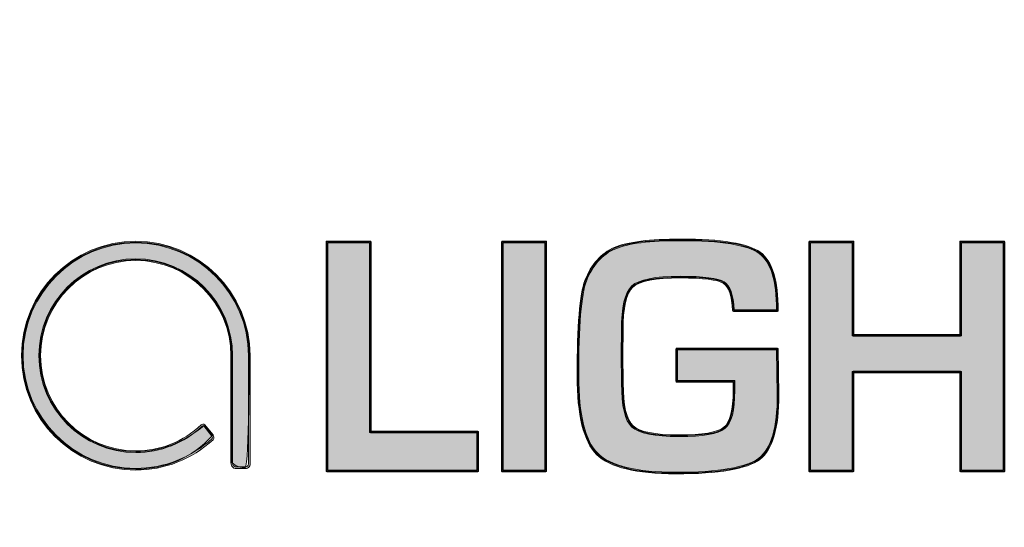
# Model space of a CAD drawing. Header units: inches. Extents: x 0.54 to 10.46, y 0.74 to 7.76.
# Tile 34 of 78: x 9.19 to 10.02, y 1.17 to 1.59. Entities that reach past the tile are written whole.
import ezdxf

# ---------------------------------------------------------------- set-up
doc = ezdxf.new("R2010")
doc.units = ezdxf.units.IN
doc.header["$MEASUREMENT"] = 0
doc.layers.add('BG', color=7, linetype='Continuous')

# ---------------------------------------------------------------- blocks, each defined once
blk = doc.blocks.new('block 3')
at = {"layer": 'BG', "true_color": 0xffffff}
h = blk.add_hatch(color=7, dxfattribs=at)
h.dxf.hatch_style = 2
edge = h.paths.add_edge_path()
edge.add_spline(control_points=[(10.29599, 0.90612), (10.29599, 0.90612), (0.87112, 0.90612), (0.87112, 0.90612), (0.87016, 0.90612), (0.86938, 0.90689), (0.86938, 0.90785), (0.86938, 0.90785), (0.86938, 7.59215), (0.86938, 7.59215), (0.86938, 7.59311), (0.87016, 7.59389), (0.87112, 7.59389), (0.87112, 7.59389), (10.29599, 7.59389), (10.29599, 7.59389), (10.29696, 7.59389), (10.29773, 7.59311), (10.29773, 7.59215), (10.29773, 7.59215), (10.29773, 0.90785), (10.29773, 0.90785), (10.29773, 0.90689), (10.29696, 0.90612), (10.29599, 0.90612)], knot_values=[0, 0, 0, 0, 1, 1, 1, 2, 2, 2, 3, 3, 3, 4, 4, 4, 5, 5, 5, 6, 6, 6, 7, 7, 7, 8, 8, 8, 8], degree=3, periodic=1)
h.paths.add_polyline_path([(0.87286, 0.90959), (10.29426, 0.90959), (10.29426, 7.59042), (0.87286, 7.59042)])
at = {"layer": 'BG', "lineweight": 0}
blk.add_open_spline([(10.29599, 0.90612), (10.29599, 0.90612), (0.87112, 0.90612), (0.87112, 0.90612), (0.87016, 0.90612), (0.86938, 0.90689), (0.86938, 0.90785), (0.86938, 0.90785), (0.86938, 7.59215), (0.86938, 7.59215), (0.86938, 7.59311), (0.87016, 7.59389), (0.87112, 7.59389), (0.87112, 7.59389), (10.29599, 7.59389), (10.29599, 7.59389), (10.29696, 7.59389), (10.29773, 7.59311), (10.29773, 7.59215), (10.29773, 7.59215), (10.29773, 0.90785), (10.29773, 0.90785), (10.29773, 0.90689), (10.29696, 0.90612), (10.29599, 0.90612)], degree=3, knots=[0, 0, 0, 0, 1, 1, 1, 2, 2, 2, 3, 3, 3, 4, 4, 4, 5, 5, 5, 6, 6, 6, 7, 7, 7, 8, 8, 8, 8], dxfattribs=at)
blk = doc.blocks.new('block 2')
at = {"layer": 'BG'}
blk.add_blockref('block 3', (0, 0), dxfattribs=at)
blk = doc.blocks.new('block 69')
at = {"layer": 'BG', "true_color": 0xffffff}
h = blk.add_hatch(color=7, dxfattribs=at)
h.dxf.hatch_style = 2
edge = h.paths.add_edge_path()
edge.add_spline(control_points=[(10.46309, 0.739), (10.46309, 0.739), (0.53691, 0.739), (0.53691, 0.739), (0.53595, 0.739), (0.53517, 0.73978), (0.53517, 0.74074), (0.53517, 0.74074), (0.53517, 7.75926), (0.53517, 7.75926), (0.53517, 7.76022), (0.53595, 7.761), (0.53691, 7.761), (0.53691, 7.761), (10.46309, 7.761), (10.46309, 7.761), (10.46406, 7.761), (10.46483, 7.76022), (10.46483, 7.75926), (10.46483, 7.75926), (10.46483, 0.74074), (10.46483, 0.74074), (10.46483, 0.73978), (10.46406, 0.739), (10.46309, 0.739)], knot_values=[0, 0, 0, 0, 1, 1, 1, 2, 2, 2, 3, 3, 3, 4, 4, 4, 5, 5, 5, 6, 6, 6, 7, 7, 7, 8, 8, 8, 8], degree=3, periodic=1)
h.paths.add_polyline_path([(0.53864, 0.74248), (10.46136, 0.74248), (10.46136, 7.75752), (0.53864, 7.75752)])
at = {"layer": 'BG', "lineweight": 0}
blk.add_open_spline([(10.46309, 0.739), (10.46309, 0.739), (0.53691, 0.739), (0.53691, 0.739), (0.53595, 0.739), (0.53517, 0.73978), (0.53517, 0.74074), (0.53517, 0.74074), (0.53517, 7.75926), (0.53517, 7.75926), (0.53517, 7.76022), (0.53595, 7.761), (0.53691, 7.761), (0.53691, 7.761), (10.46309, 7.761), (10.46309, 7.761), (10.46406, 7.761), (10.46483, 7.76022), (10.46483, 7.75926), (10.46483, 7.75926), (10.46483, 0.74074), (10.46483, 0.74074), (10.46483, 0.73978), (10.46406, 0.739), (10.46309, 0.739)], degree=3, knots=[0, 0, 0, 0, 1, 1, 1, 2, 2, 2, 3, 3, 3, 4, 4, 4, 5, 5, 5, 6, 6, 6, 7, 7, 7, 8, 8, 8, 8], dxfattribs=at)
blk = doc.blocks.new('block 68')
at = {"layer": 'BG'}
blk.add_blockref('block 69', (0, 0), dxfattribs=at)
blk = doc.blocks.new('block 86')
at = {"layer": 'BG', "true_color": 0xffffff}
h = blk.add_hatch(color=7, dxfattribs=at)
h.dxf.hatch_style = 2
edge = h.paths.add_edge_path()
edge.add_spline(control_points=[(9.28954, 1.2147), (9.23644, 1.2147), (9.19324, 1.2579), (9.19324, 1.311), (9.19324, 1.3641), (9.23644, 1.4073), (9.28954, 1.4073), (9.34264, 1.4073), (9.38584, 1.3641), (9.38584, 1.311), (9.38584, 1.311), (9.38584, 1.22003), (9.38584, 1.22003), (9.38584, 1.21863), (9.38543, 1.21756), (9.38462, 1.21684), (9.38338, 1.21576), (9.38177, 1.21595), (9.38171, 1.21595), (9.38171, 1.21595), (9.37432, 1.21595), (9.37432, 1.21595), (9.37435, 1.21592), (9.37252, 1.21581), (9.37116, 1.21709), (9.37021, 1.21795), (9.36974, 1.21926), (9.36974, 1.22092), (9.36974, 1.22092), (9.36974, 1.311), (9.36974, 1.311), (9.36974, 1.35523), (9.33375, 1.39121), (9.28954, 1.39121), (9.24532, 1.39121), (9.20934, 1.35523), (9.20934, 1.311), (9.20934, 1.26678), (9.24532, 1.2308), (9.28954, 1.2308), (9.31009, 1.2308), (9.32964, 1.2386), (9.3446, 1.25274), (9.34532, 1.25329), (9.34682, 1.25391), (9.34782, 1.25265), (9.34782, 1.25265), (9.35463, 1.2442), (9.35463, 1.2442), (9.35463, 1.24418), (9.35464, 1.24418), (9.35465, 1.24417), (9.35529, 1.24326), (9.35604, 1.2414), (9.35475, 1.24021), (9.33691, 1.22376), (9.31375, 1.2147), (9.28954, 1.2147)], knot_values=[0, 0, 0, 0, 1, 1, 1, 2, 2, 2, 3, 3, 3, 4, 4, 4, 5, 5, 5, 6, 6, 6, 7, 7, 7, 8, 8, 8, 9, 9, 9, 10, 10, 10, 11, 11, 11, 12, 12, 12, 13, 13, 13, 14, 14, 14, 15, 15, 15, 16, 16, 16, 17, 17, 17, 18, 18, 18, 19, 19, 19, 19], degree=3, periodic=1)
edge = h.paths.add_edge_path()
edge.add_spline(control_points=[(9.28954, 1.40591), (9.2372, 1.40591), (9.19462, 1.36334), (9.19462, 1.311), (9.19462, 1.25866), (9.2372, 1.21608), (9.28954, 1.21608), (9.31341, 1.21608), (9.33622, 1.22502), (9.3538, 1.24124), (9.35448, 1.24187), (9.35362, 1.24321), (9.35353, 1.24334), (9.35353, 1.24334), (9.34673, 1.25178), (9.34673, 1.25178), (9.34633, 1.25227), (9.3455, 1.25169), (9.3455, 1.25169), (9.33034, 1.23734), (9.31044, 1.22941), (9.28954, 1.22941), (9.24455, 1.22941), (9.20795, 1.26601), (9.20795, 1.311), (9.20795, 1.35599), (9.24455, 1.3926), (9.28954, 1.3926), (9.33453, 1.3926), (9.37112, 1.35599), (9.37112, 1.311), (9.37112, 1.311), (9.37112, 1.22092), (9.37112, 1.22092), (9.37112, 1.21966), (9.37145, 1.21871), (9.3721, 1.2181), (9.37295, 1.21729), (9.37415, 1.21734), (9.37428, 1.21733), (9.37428, 1.21733), (9.3818, 1.21733), (9.3818, 1.21733), (9.3819, 1.21732), (9.38298, 1.21721), (9.38371, 1.21789), (9.3842, 1.21833), (9.38445, 1.21905), (9.38445, 1.22003), (9.38445, 1.22003), (9.38445, 1.311), (9.38445, 1.311), (9.38445, 1.36334), (9.34188, 1.40591), (9.28954, 1.40591)], knot_values=[0, 0, 0, 0, 1, 1, 1, 2, 2, 2, 3, 3, 3, 4, 4, 4, 5, 5, 5, 6, 6, 6, 7, 7, 7, 8, 8, 8, 9, 9, 9, 10, 10, 10, 11, 11, 11, 12, 12, 12, 13, 13, 13, 14, 14, 14, 15, 15, 15, 16, 16, 16, 17, 17, 17, 18, 18, 18, 18], degree=3, periodic=1)
at = {"layer": 'BG', "lineweight": 0}
for points, knots in [([(9.28954, 1.2147), (9.23644, 1.2147), (9.19324, 1.2579), (9.19324, 1.311), (9.19324, 1.3641), (9.23644, 1.4073), (9.28954, 1.4073), (9.34264, 1.4073), (9.38584, 1.3641), (9.38584, 1.311), (9.38584, 1.311), (9.38584, 1.22003), (9.38584, 1.22003), (9.38584, 1.21863), (9.38543, 1.21756), (9.38462, 1.21684), (9.38338, 1.21576), (9.38177, 1.21595), (9.38171, 1.21595), (9.38171, 1.21595), (9.37432, 1.21595), (9.37432, 1.21595), (9.37435, 1.21592), (9.37252, 1.21581), (9.37116, 1.21709), (9.37021, 1.21795), (9.36974, 1.21926), (9.36974, 1.22092), (9.36974, 1.22092), (9.36974, 1.311), (9.36974, 1.311), (9.36974, 1.35523), (9.33375, 1.39121), (9.28954, 1.39121), (9.24532, 1.39121), (9.20934, 1.35523), (9.20934, 1.311), (9.20934, 1.26678), (9.24532, 1.2308), (9.28954, 1.2308), (9.31009, 1.2308), (9.32964, 1.2386), (9.3446, 1.25274), (9.34532, 1.25329), (9.34682, 1.25391), (9.34782, 1.25265), (9.34782, 1.25265), (9.35463, 1.2442), (9.35463, 1.2442), (9.35463, 1.24418), (9.35464, 1.24418), (9.35465, 1.24417), (9.35529, 1.24326), (9.35604, 1.2414), (9.35475, 1.24021), (9.33691, 1.22376), (9.31375, 1.2147), (9.28954, 1.2147)], [0, 0, 0, 0, 1, 1, 1, 2, 2, 2, 3, 3, 3, 4, 4, 4, 5, 5, 5, 6, 6, 6, 7, 7, 7, 8, 8, 8, 9, 9, 9, 10, 10, 10, 11, 11, 11, 12, 12, 12, 13, 13, 13, 14, 14, 14, 15, 15, 15, 16, 16, 16, 17, 17, 17, 18, 18, 18, 19, 19, 19, 19]), ([(9.28954, 1.40591), (9.2372, 1.40591), (9.19462, 1.36334), (9.19462, 1.311), (9.19462, 1.25866), (9.2372, 1.21608), (9.28954, 1.21608), (9.31341, 1.21608), (9.33622, 1.22502), (9.3538, 1.24124), (9.35448, 1.24187), (9.35362, 1.24321), (9.35353, 1.24334), (9.35353, 1.24334), (9.34673, 1.25178), (9.34673, 1.25178), (9.34633, 1.25227), (9.3455, 1.25169), (9.3455, 1.25169), (9.33034, 1.23734), (9.31044, 1.22941), (9.28954, 1.22941), (9.24455, 1.22941), (9.20795, 1.26601), (9.20795, 1.311), (9.20795, 1.35599), (9.24455, 1.3926), (9.28954, 1.3926), (9.33453, 1.3926), (9.37112, 1.35599), (9.37112, 1.311), (9.37112, 1.311), (9.37112, 1.22092), (9.37112, 1.22092), (9.37112, 1.21966), (9.37145, 1.21871), (9.3721, 1.2181), (9.37295, 1.21729), (9.37415, 1.21734), (9.37428, 1.21733), (9.37428, 1.21733), (9.3818, 1.21733), (9.3818, 1.21733), (9.3819, 1.21732), (9.38298, 1.21721), (9.38371, 1.21789), (9.3842, 1.21833), (9.38445, 1.21905), (9.38445, 1.22003), (9.38445, 1.22003), (9.38445, 1.311), (9.38445, 1.311), (9.38445, 1.36334), (9.34188, 1.40591), (9.28954, 1.40591)], [0, 0, 0, 0, 1, 1, 1, 2, 2, 2, 3, 3, 3, 4, 4, 4, 5, 5, 5, 6, 6, 6, 7, 7, 7, 8, 8, 8, 9, 9, 9, 10, 10, 10, 11, 11, 11, 12, 12, 12, 13, 13, 13, 14, 14, 14, 15, 15, 15, 16, 16, 16, 17, 17, 17, 18, 18, 18, 18])]:
    blk.add_open_spline(points, degree=3, knots=knots, dxfattribs=at)
blk = doc.blocks.new('block 85')
at = {"layer": 'BG'}
blk.add_blockref('block 86', (0, 0), dxfattribs=at)
blk = doc.blocks.new('block 88')
at = {"layer": 'BG', "true_color": 0xffffff}
h = blk.add_hatch(color=7, dxfattribs=at)
h.dxf.hatch_style = 2
edge = h.paths.add_edge_path()
edge.add_spline(control_points=[(9.35408, 1.24377), (9.35408, 1.24377), (9.34728, 1.25222), (9.34728, 1.25222), (9.33057, 1.23852), (9.31103, 1.23011), (9.28954, 1.23011), (9.24493, 1.23011), (9.20864, 1.26639), (9.20864, 1.311), (9.20864, 1.35561), (9.24493, 1.3919), (9.28954, 1.3919), (9.33414, 1.3919), (9.37043, 1.35561), (9.37043, 1.311), (9.37043, 1.311), (9.37043, 1.26015), (9.37043, 1.26015), (9.37043, 1.26015), (9.37043, 1.22093), (9.37043, 1.22093), (9.37432, 1.21663), (9.38179, 1.21663), (9.38179, 1.21663), (9.38514, 1.22003), (9.38514, 1.311), (9.38514, 1.311), (9.38514, 1.36372), (9.34225, 1.4066), (9.28954, 1.4066), (9.23682, 1.4066), (9.19393, 1.36372), (9.19393, 1.311), (9.19393, 1.25829), (9.23682, 1.21539), (9.28954, 1.21539), (9.31448, 1.21539), (9.33723, 1.22501), (9.35408, 1.24377)], knot_values=[0, 0, 0, 0, 1, 1, 1, 2, 2, 2, 3, 3, 3, 4, 4, 4, 5, 5, 5, 6, 6, 6, 7, 7, 7, 8, 8, 8, 9, 9, 9, 10, 10, 10, 11, 11, 11, 12, 12, 12, 13, 13, 13, 13], degree=3, periodic=1)
at = {"layer": 'BG', "lineweight": 0}
blk.add_open_spline([(9.35408, 1.24377), (9.35408, 1.24377), (9.34728, 1.25222), (9.34728, 1.25222), (9.33057, 1.23852), (9.31103, 1.23011), (9.28954, 1.23011), (9.24493, 1.23011), (9.20864, 1.26639), (9.20864, 1.311), (9.20864, 1.35561), (9.24493, 1.3919), (9.28954, 1.3919), (9.33414, 1.3919), (9.37043, 1.35561), (9.37043, 1.311), (9.37043, 1.311), (9.37043, 1.26015), (9.37043, 1.26015), (9.37043, 1.26015), (9.37043, 1.22093), (9.37043, 1.22093), (9.37432, 1.21663), (9.38179, 1.21663), (9.38179, 1.21663), (9.38514, 1.22003), (9.38514, 1.311), (9.38514, 1.311), (9.38514, 1.36372), (9.34225, 1.4066), (9.28954, 1.4066), (9.23682, 1.4066), (9.19393, 1.36372), (9.19393, 1.311), (9.19393, 1.25829), (9.23682, 1.21539), (9.28954, 1.21539), (9.31448, 1.21539), (9.33723, 1.22501), (9.35408, 1.24377)], degree=3, knots=[0, 0, 0, 0, 1, 1, 1, 2, 2, 2, 3, 3, 3, 4, 4, 4, 5, 5, 5, 6, 6, 6, 7, 7, 7, 8, 8, 8, 9, 9, 9, 10, 10, 10, 11, 11, 11, 12, 12, 12, 13, 13, 13, 13], dxfattribs=at)
blk = doc.blocks.new('block 87')
at = {"layer": 'BG'}
blk.add_blockref('block 88', (0, 0), dxfattribs=at)
blk = doc.blocks.new('block 94')
at = {"layer": 'BG', "true_color": 0xffffff}
h = blk.add_hatch(color=7, dxfattribs=at)
h.dxf.hatch_style = 2
edge = h.paths.add_edge_path()
edge.add_spline(control_points=[(9.57761, 1.21317), (9.57761, 1.21317), (9.45052, 1.21317), (9.45052, 1.21317), (9.45014, 1.21317), (9.44983, 1.21348), (9.44983, 1.21386), (9.44983, 1.21386), (9.44983, 1.40681), (9.44983, 1.40681), (9.44983, 1.40719), (9.45014, 1.4075), (9.45052, 1.4075), (9.45052, 1.4075), (9.48713, 1.4075), (9.48713, 1.4075), (9.48751, 1.4075), (9.48782, 1.40719), (9.48782, 1.40681), (9.48782, 1.40681), (9.48782, 1.24734), (9.48782, 1.24734), (9.48782, 1.24734), (9.57761, 1.24734), (9.57761, 1.24734), (9.57799, 1.24734), (9.5783, 1.24703), (9.5783, 1.24665), (9.5783, 1.24665), (9.5783, 1.21386), (9.5783, 1.21386), (9.5783, 1.21348), (9.57799, 1.21317), (9.57761, 1.21317)], knot_values=[0, 0, 0, 0, 1, 1, 1, 2, 2, 2, 3, 3, 3, 4, 4, 4, 5, 5, 5, 6, 6, 6, 7, 7, 7, 8, 8, 8, 9, 9, 9, 10, 10, 10, 11, 11, 11, 11], degree=3, periodic=1)
edge = h.paths.add_edge_path()
edge.add_spline(control_points=[(9.45121, 1.21455), (9.45121, 1.21455), (9.57692, 1.21455), (9.57692, 1.21455), (9.57692, 1.21455), (9.57692, 1.24596), (9.57692, 1.24596), (9.57692, 1.24596), (9.48713, 1.24596), (9.48713, 1.24596), (9.48675, 1.24596), (9.48644, 1.24627), (9.48644, 1.24665), (9.48644, 1.24665), (9.48644, 1.40612), (9.48644, 1.40612), (9.48644, 1.40612), (9.45121, 1.40612), (9.45121, 1.40612), (9.45121, 1.40612), (9.45121, 1.21455), (9.45121, 1.21455)], knot_values=[0, 0, 0, 0, 1, 1, 1, 2, 2, 2, 3, 3, 3, 4, 4, 4, 5, 5, 5, 6, 6, 6, 7, 7, 7, 7], degree=3, periodic=1)
at = {"layer": 'BG', "lineweight": 0}
for points, knots in [([(9.57761, 1.21317), (9.57761, 1.21317), (9.45052, 1.21317), (9.45052, 1.21317), (9.45014, 1.21317), (9.44983, 1.21348), (9.44983, 1.21386), (9.44983, 1.21386), (9.44983, 1.40681), (9.44983, 1.40681), (9.44983, 1.40719), (9.45014, 1.4075), (9.45052, 1.4075), (9.45052, 1.4075), (9.48713, 1.4075), (9.48713, 1.4075), (9.48751, 1.4075), (9.48782, 1.40719), (9.48782, 1.40681), (9.48782, 1.40681), (9.48782, 1.24734), (9.48782, 1.24734), (9.48782, 1.24734), (9.57761, 1.24734), (9.57761, 1.24734), (9.57799, 1.24734), (9.5783, 1.24703), (9.5783, 1.24665), (9.5783, 1.24665), (9.5783, 1.21386), (9.5783, 1.21386), (9.5783, 1.21348), (9.57799, 1.21317), (9.57761, 1.21317)], [0, 0, 0, 0, 1, 1, 1, 2, 2, 2, 3, 3, 3, 4, 4, 4, 5, 5, 5, 6, 6, 6, 7, 7, 7, 8, 8, 8, 9, 9, 9, 10, 10, 10, 11, 11, 11, 11]), ([(9.45121, 1.21455), (9.45121, 1.21455), (9.57692, 1.21455), (9.57692, 1.21455), (9.57692, 1.21455), (9.57692, 1.24596), (9.57692, 1.24596), (9.57692, 1.24596), (9.48713, 1.24596), (9.48713, 1.24596), (9.48675, 1.24596), (9.48644, 1.24627), (9.48644, 1.24665), (9.48644, 1.24665), (9.48644, 1.40612), (9.48644, 1.40612), (9.48644, 1.40612), (9.45121, 1.40612), (9.45121, 1.40612), (9.45121, 1.40612), (9.45121, 1.21455), (9.45121, 1.21455)], [0, 0, 0, 0, 1, 1, 1, 2, 2, 2, 3, 3, 3, 4, 4, 4, 5, 5, 5, 6, 6, 6, 7, 7, 7, 7])]:
    blk.add_open_spline(points, degree=3, knots=knots, dxfattribs=at)
blk = doc.blocks.new('block 93')
at = {"layer": 'BG'}
blk.add_blockref('block 94', (0, 0), dxfattribs=at)
blk = doc.blocks.new('block 96')
at = {"layer": 'BG', "true_color": 0xffffff}
h = blk.add_hatch(color=7, dxfattribs=at)
h.dxf.hatch_style = 2
h.paths.add_polyline_path([(9.48713, 1.40681), (9.48713, 1.24665), (9.57761, 1.24665), (9.57761, 1.21385), (9.45052, 1.21385), (9.45052, 1.40681)])
at = {"layer": 'BG', "lineweight": 0}
blk.add_lwpolyline([(9.48713, 1.40681), (9.48713, 1.24665), (9.57761, 1.24665), (9.57761, 1.21385), (9.45052, 1.21385), (9.45052, 1.40681), (9.48713, 1.40681), (9.48713, 1.40681)], dxfattribs=at)
blk = doc.blocks.new('block 95')
at = {"layer": 'BG'}
blk.add_blockref('block 96', (0, 0), dxfattribs=at)
blk = doc.blocks.new('block 98')
at = {"layer": 'BG', "true_color": 0xffffff}
h = blk.add_hatch(color=7, dxfattribs=at)
h.dxf.hatch_style = 2
edge = h.paths.add_edge_path()
edge.add_spline(control_points=[(9.63489, 1.21317), (9.63489, 1.21317), (9.59827, 1.21317), (9.59827, 1.21317), (9.59789, 1.21317), (9.59757, 1.21348), (9.59757, 1.21386), (9.59757, 1.21386), (9.59757, 1.40681), (9.59757, 1.40681), (9.59757, 1.40719), (9.59789, 1.4075), (9.59827, 1.4075), (9.59827, 1.4075), (9.63489, 1.4075), (9.63489, 1.4075), (9.63527, 1.4075), (9.63558, 1.40719), (9.63558, 1.40681), (9.63558, 1.40681), (9.63558, 1.21386), (9.63558, 1.21386), (9.63558, 1.21348), (9.63527, 1.21317), (9.63489, 1.21317)], knot_values=[0, 0, 0, 0, 1, 1, 1, 2, 2, 2, 3, 3, 3, 4, 4, 4, 5, 5, 5, 6, 6, 6, 7, 7, 7, 8, 8, 8, 8], degree=3, periodic=1)
h.paths.add_polyline_path([(9.59896, 1.21455), (9.6342, 1.21455), (9.6342, 1.40612), (9.59896, 1.40612)])
at = {"layer": 'BG', "lineweight": 0}
blk.add_lwpolyline([(9.59896, 1.21455), (9.6342, 1.21455), (9.6342, 1.40612), (9.59896, 1.40612), (9.59896, 1.21455)], dxfattribs=at)
blk.add_open_spline([(9.63489, 1.21317), (9.63489, 1.21317), (9.59827, 1.21317), (9.59827, 1.21317), (9.59789, 1.21317), (9.59757, 1.21348), (9.59757, 1.21386), (9.59757, 1.21386), (9.59757, 1.40681), (9.59757, 1.40681), (9.59757, 1.40719), (9.59789, 1.4075), (9.59827, 1.4075), (9.59827, 1.4075), (9.63489, 1.4075), (9.63489, 1.4075), (9.63527, 1.4075), (9.63558, 1.40719), (9.63558, 1.40681), (9.63558, 1.40681), (9.63558, 1.21386), (9.63558, 1.21386), (9.63558, 1.21348), (9.63527, 1.21317), (9.63489, 1.21317)], degree=3, knots=[0, 0, 0, 0, 1, 1, 1, 2, 2, 2, 3, 3, 3, 4, 4, 4, 5, 5, 5, 6, 6, 6, 7, 7, 7, 8, 8, 8, 8], dxfattribs=at)
blk = doc.blocks.new('block 97')
at = {"layer": 'BG'}
blk.add_blockref('block 98', (0, 0), dxfattribs=at)
blk = doc.blocks.new('block 100')
at = {"layer": 'BG', "true_color": 0xffffff}
h = blk.add_hatch(color=7, dxfattribs=at)
h.dxf.hatch_style = 2
h.paths.add_polyline_path([(9.63488, 1.40681), (9.63488, 1.21385), (9.59827, 1.21385), (9.59827, 1.40681)])
at = {"layer": 'BG', "lineweight": 0}
blk.add_lwpolyline([(9.63488, 1.40681), (9.63488, 1.21385), (9.59827, 1.21385), (9.59827, 1.40681), (9.63488, 1.40681), (9.63488, 1.40681)], dxfattribs=at)
blk = doc.blocks.new('block 99')
at = {"layer": 'BG'}
blk.add_blockref('block 100', (0, 0), dxfattribs=at)
blk = doc.blocks.new('block 102')
at = {"layer": 'BG', "true_color": 0xffffff}
h = blk.add_hatch(color=7, dxfattribs=at)
h.dxf.hatch_style = 2
edge = h.paths.add_edge_path()
edge.add_spline(control_points=[(9.74447, 1.21146), (9.71109, 1.21146), (9.68861, 1.21695), (9.67768, 1.22779), (9.66676, 1.23861), (9.66123, 1.26088), (9.66123, 1.294), (9.66123, 1.33614), (9.66343, 1.36315), (9.66777, 1.37427), (9.67319, 1.38796), (9.68153, 1.39732), (9.6926, 1.40209), (9.70357, 1.40682), (9.7224, 1.40921), (9.74856, 1.40921), (9.78285, 1.40921), (9.80535, 1.40548), (9.81542, 1.39812), (9.82555, 1.3907), (9.83069, 1.37418), (9.83069, 1.349), (9.83069, 1.34862), (9.83038, 1.34831), (9.83, 1.34831), (9.83, 1.34831), (9.79296, 1.34831), (9.79296, 1.34831), (9.79259, 1.34831), (9.79228, 1.3486), (9.79226, 1.34896), (9.79163, 1.36129), (9.78895, 1.36902), (9.78432, 1.37195), (9.77961, 1.37492), (9.76743, 1.37644), (9.74814, 1.37644), (9.72723, 1.37644), (9.7138, 1.37384), (9.70827, 1.3687), (9.70273, 1.3636), (9.69992, 1.35125), (9.69992, 1.33203), (9.69992, 1.33203), (9.69977, 1.31267), (9.69977, 1.31267), (9.69977, 1.31267), (9.70006, 1.28794), (9.70006, 1.28794), (9.70006, 1.2691), (9.70284, 1.25697), (9.70833, 1.2519), (9.71381, 1.24682), (9.72687, 1.24424), (9.74715, 1.24424), (9.76689, 1.24424), (9.77955, 1.24642), (9.78482, 1.25072), (9.79004, 1.25498), (9.79268, 1.26537), (9.79268, 1.28157), (9.79268, 1.28157), (9.79282, 1.28879), (9.79282, 1.28879), (9.79282, 1.28879), (9.74504, 1.28879), (9.74504, 1.28879), (9.74466, 1.28879), (9.74434, 1.28911), (9.74434, 1.28949), (9.74434, 1.28949), (9.74434, 1.31649), (9.74434, 1.31649), (9.74434, 1.31687), (9.74466, 1.31718), (9.74504, 1.31718), (9.74504, 1.31718), (9.83, 1.31718), (9.83, 1.31718), (9.83038, 1.31718), (9.83069, 1.31688), (9.83069, 1.3165), (9.83069, 1.3165), (9.83126, 1.27819), (9.83126, 1.27819), (9.83126, 1.25019), (9.82587, 1.23186), (9.81523, 1.22369), (9.80463, 1.21557), (9.78082, 1.21146), (9.74447, 1.21146)], knot_values=[0, 0, 0, 0, 1, 1, 1, 2, 2, 2, 3, 3, 3, 4, 4, 4, 5, 5, 5, 6, 6, 6, 7, 7, 7, 8, 8, 8, 9, 9, 9, 10, 10, 10, 11, 11, 11, 12, 12, 12, 13, 13, 13, 14, 14, 14, 15, 15, 15, 16, 16, 16, 17, 17, 17, 18, 18, 18, 19, 19, 19, 20, 20, 20, 21, 21, 21, 22, 22, 22, 23, 23, 23, 24, 24, 24, 25, 25, 25, 26, 26, 26, 27, 27, 27, 28, 28, 28, 29, 29, 29, 30, 30, 30, 30], degree=3, periodic=1)
edge = h.paths.add_edge_path()
edge.add_spline(control_points=[(9.74856, 1.40783), (9.72259, 1.40783), (9.70395, 1.40547), (9.69314, 1.40081), (9.68244, 1.39619), (9.67433, 1.38709), (9.66907, 1.37376), (9.66478, 1.36281), (9.66261, 1.33597), (9.66261, 1.294), (9.66261, 1.26127), (9.66801, 1.23932), (9.67866, 1.22876), (9.68932, 1.2182), (9.71145, 1.21284), (9.74447, 1.21284), (9.7805, 1.21284), (9.80404, 1.21687), (9.81439, 1.2248), (9.82467, 1.23268), (9.82987, 1.25064), (9.82987, 1.27817), (9.82987, 1.27817), (9.82932, 1.3158), (9.82932, 1.3158), (9.82932, 1.3158), (9.74573, 1.3158), (9.74573, 1.3158), (9.74573, 1.3158), (9.74573, 1.29018), (9.74573, 1.29018), (9.74573, 1.29018), (9.79352, 1.29018), (9.79352, 1.29018), (9.79371, 1.29018), (9.79389, 1.29011), (9.79403, 1.28997), (9.79415, 1.28984), (9.79422, 1.28966), (9.79422, 1.28947), (9.79422, 1.28947), (9.79407, 1.28155), (9.79407, 1.28155), (9.79407, 1.26469), (9.79133, 1.25425), (9.78569, 1.24964), (9.7801, 1.24508), (9.7675, 1.24286), (9.74715, 1.24286), (9.72622, 1.24286), (9.71322, 1.24547), (9.70738, 1.25087), (9.70152, 1.25631), (9.69868, 1.26842), (9.69868, 1.28793), (9.69868, 1.28793), (9.69839, 1.31265), (9.69839, 1.31265), (9.69839, 1.31265), (9.69854, 1.33203), (9.69854, 1.33203), (9.69854, 1.35193), (9.70142, 1.36426), (9.70732, 1.36973), (9.7132, 1.37518), (9.72656, 1.37782), (9.74814, 1.37782), (9.76797, 1.37782), (9.78006, 1.37629), (9.78505, 1.37312), (9.79001, 1.37), (9.79289, 1.36212), (9.79361, 1.34969), (9.79361, 1.34969), (9.82931, 1.34969), (9.82931, 1.34969), (9.82921, 1.37401), (9.82426, 1.38992), (9.8146, 1.397), (9.80477, 1.40418), (9.78255, 1.40783), (9.74856, 1.40783)], knot_values=[0, 0, 0, 0, 1, 1, 1, 2, 2, 2, 3, 3, 3, 4, 4, 4, 5, 5, 5, 6, 6, 6, 7, 7, 7, 8, 8, 8, 9, 9, 9, 10, 10, 10, 11, 11, 11, 12, 12, 12, 13, 13, 13, 14, 14, 14, 15, 15, 15, 16, 16, 16, 17, 17, 17, 18, 18, 18, 19, 19, 19, 20, 20, 20, 21, 21, 21, 22, 22, 22, 23, 23, 23, 24, 24, 24, 25, 25, 25, 26, 26, 26, 27, 27, 27, 27], degree=3, periodic=1)
at = {"layer": 'BG', "lineweight": 0}
for points, knots in [([(9.74447, 1.21146), (9.71109, 1.21146), (9.68861, 1.21695), (9.67768, 1.22779), (9.66676, 1.23861), (9.66123, 1.26088), (9.66123, 1.294), (9.66123, 1.33614), (9.66343, 1.36315), (9.66777, 1.37427), (9.67319, 1.38796), (9.68153, 1.39732), (9.6926, 1.40209), (9.70357, 1.40682), (9.7224, 1.40921), (9.74856, 1.40921), (9.78285, 1.40921), (9.80535, 1.40548), (9.81542, 1.39812), (9.82555, 1.3907), (9.83069, 1.37418), (9.83069, 1.349), (9.83069, 1.34862), (9.83038, 1.34831), (9.83, 1.34831), (9.83, 1.34831), (9.79296, 1.34831), (9.79296, 1.34831), (9.79259, 1.34831), (9.79228, 1.3486), (9.79226, 1.34896), (9.79163, 1.36129), (9.78895, 1.36902), (9.78432, 1.37195), (9.77961, 1.37492), (9.76743, 1.37644), (9.74814, 1.37644), (9.72723, 1.37644), (9.7138, 1.37384), (9.70827, 1.3687), (9.70273, 1.3636), (9.69992, 1.35125), (9.69992, 1.33203), (9.69992, 1.33203), (9.69977, 1.31267), (9.69977, 1.31267), (9.69977, 1.31267), (9.70006, 1.28794), (9.70006, 1.28794), (9.70006, 1.2691), (9.70284, 1.25697), (9.70833, 1.2519), (9.71381, 1.24682), (9.72687, 1.24424), (9.74715, 1.24424), (9.76689, 1.24424), (9.77955, 1.24642), (9.78482, 1.25072), (9.79004, 1.25498), (9.79268, 1.26537), (9.79268, 1.28157), (9.79268, 1.28157), (9.79282, 1.28879), (9.79282, 1.28879), (9.79282, 1.28879), (9.74504, 1.28879), (9.74504, 1.28879), (9.74466, 1.28879), (9.74434, 1.28911), (9.74434, 1.28949), (9.74434, 1.28949), (9.74434, 1.31649), (9.74434, 1.31649), (9.74434, 1.31687), (9.74466, 1.31718), (9.74504, 1.31718), (9.74504, 1.31718), (9.83, 1.31718), (9.83, 1.31718), (9.83038, 1.31718), (9.83069, 1.31688), (9.83069, 1.3165), (9.83069, 1.3165), (9.83126, 1.27819), (9.83126, 1.27819), (9.83126, 1.25019), (9.82587, 1.23186), (9.81523, 1.22369), (9.80463, 1.21557), (9.78082, 1.21146), (9.74447, 1.21146)], [0, 0, 0, 0, 1, 1, 1, 2, 2, 2, 3, 3, 3, 4, 4, 4, 5, 5, 5, 6, 6, 6, 7, 7, 7, 8, 8, 8, 9, 9, 9, 10, 10, 10, 11, 11, 11, 12, 12, 12, 13, 13, 13, 14, 14, 14, 15, 15, 15, 16, 16, 16, 17, 17, 17, 18, 18, 18, 19, 19, 19, 20, 20, 20, 21, 21, 21, 22, 22, 22, 23, 23, 23, 24, 24, 24, 25, 25, 25, 26, 26, 26, 27, 27, 27, 28, 28, 28, 29, 29, 29, 30, 30, 30, 30]), ([(9.74856, 1.40783), (9.72259, 1.40783), (9.70395, 1.40547), (9.69314, 1.40081), (9.68244, 1.39619), (9.67433, 1.38709), (9.66907, 1.37376), (9.66478, 1.36281), (9.66261, 1.33597), (9.66261, 1.294), (9.66261, 1.26127), (9.66801, 1.23932), (9.67866, 1.22876), (9.68932, 1.2182), (9.71145, 1.21284), (9.74447, 1.21284), (9.7805, 1.21284), (9.80404, 1.21687), (9.81439, 1.2248), (9.82467, 1.23268), (9.82987, 1.25064), (9.82987, 1.27817), (9.82987, 1.27817), (9.82932, 1.3158), (9.82932, 1.3158), (9.82932, 1.3158), (9.74573, 1.3158), (9.74573, 1.3158), (9.74573, 1.3158), (9.74573, 1.29018), (9.74573, 1.29018), (9.74573, 1.29018), (9.79352, 1.29018), (9.79352, 1.29018), (9.79371, 1.29018), (9.79389, 1.29011), (9.79403, 1.28997), (9.79415, 1.28984), (9.79422, 1.28966), (9.79422, 1.28947), (9.79422, 1.28947), (9.79407, 1.28155), (9.79407, 1.28155), (9.79407, 1.26469), (9.79133, 1.25425), (9.78569, 1.24964), (9.7801, 1.24508), (9.7675, 1.24286), (9.74715, 1.24286), (9.72622, 1.24286), (9.71322, 1.24547), (9.70738, 1.25087), (9.70152, 1.25631), (9.69868, 1.26842), (9.69868, 1.28793), (9.69868, 1.28793), (9.69839, 1.31265), (9.69839, 1.31265), (9.69839, 1.31265), (9.69854, 1.33203), (9.69854, 1.33203), (9.69854, 1.35193), (9.70142, 1.36426), (9.70732, 1.36973), (9.7132, 1.37518), (9.72656, 1.37782), (9.74814, 1.37782), (9.76797, 1.37782), (9.78006, 1.37629), (9.78505, 1.37312), (9.79001, 1.37), (9.79289, 1.36212), (9.79361, 1.34969), (9.79361, 1.34969), (9.82931, 1.34969), (9.82931, 1.34969), (9.82921, 1.37401), (9.82426, 1.38992), (9.8146, 1.397), (9.80477, 1.40418), (9.78255, 1.40783), (9.74856, 1.40783)], [0, 0, 0, 0, 1, 1, 1, 2, 2, 2, 3, 3, 3, 4, 4, 4, 5, 5, 5, 6, 6, 6, 7, 7, 7, 8, 8, 8, 9, 9, 9, 10, 10, 10, 11, 11, 11, 12, 12, 12, 13, 13, 13, 14, 14, 14, 15, 15, 15, 16, 16, 16, 17, 17, 17, 18, 18, 18, 19, 19, 19, 20, 20, 20, 21, 21, 21, 22, 22, 22, 23, 23, 23, 24, 24, 24, 25, 25, 25, 26, 26, 26, 27, 27, 27, 27])]:
    blk.add_open_spline(points, degree=3, knots=knots, dxfattribs=at)
blk = doc.blocks.new('block 101')
at = {"layer": 'BG'}
blk.add_blockref('block 102', (0, 0), dxfattribs=at)
blk = doc.blocks.new('block 104')
at = {"layer": 'BG', "true_color": 0xffffff}
h = blk.add_hatch(color=7, dxfattribs=at)
h.dxf.hatch_style = 2
edge = h.paths.add_edge_path()
edge.add_spline(control_points=[(9.74503, 1.31648), (9.74503, 1.31648), (9.82999, 1.31648), (9.82999, 1.31648), (9.82999, 1.31648), (9.83056, 1.27817), (9.83056, 1.27817), (9.83056, 1.25027), (9.82531, 1.2323), (9.8148, 1.22424), (9.80429, 1.21618), (9.78084, 1.21215), (9.74447, 1.21215), (9.71111, 1.21215), (9.68901, 1.21753), (9.67817, 1.22827), (9.66733, 1.23902), (9.66191, 1.26093), (9.66191, 1.29401), (9.66191, 1.33623), (9.66407, 1.3629), (9.66841, 1.37402), (9.67379, 1.38759), (9.68194, 1.39673), (9.69287, 1.40145), (9.7038, 1.40615), (9.72237, 1.40852), (9.74857, 1.40852), (9.78287, 1.40852), (9.80502, 1.40486), (9.81501, 1.39756), (9.825, 1.39025), (9.82999, 1.37407), (9.82999, 1.349), (9.82999, 1.349), (9.79295, 1.349), (9.79295, 1.349), (9.7923, 1.36162), (9.78954, 1.36947), (9.78468, 1.37253), (9.77983, 1.3756), (9.76765, 1.37713), (9.74815, 1.37713), (9.72694, 1.37713), (9.71348, 1.37449), (9.70779, 1.36921), (9.70208, 1.36394), (9.69923, 1.35154), (9.69923, 1.33204), (9.69923, 1.33204), (9.69909, 1.31267), (9.69909, 1.31267), (9.69909, 1.31267), (9.69937, 1.28793), (9.69937, 1.28793), (9.69937, 1.26879), (9.7022, 1.25662), (9.70786, 1.25138), (9.71351, 1.24616), (9.72661, 1.24354), (9.74715, 1.24354), (9.76713, 1.24354), (9.77983, 1.24575), (9.78525, 1.25018), (9.79067, 1.25461), (9.79338, 1.26507), (9.79338, 1.28157), (9.79338, 1.28157), (9.79352, 1.28948), (9.79352, 1.28948), (9.79352, 1.28948), (9.74503, 1.28948), (9.74503, 1.28948), (9.74503, 1.28948), (9.74503, 1.31648), (9.74503, 1.31648)], knot_values=[0, 0, 0, 0, 1, 1, 1, 2, 2, 2, 3, 3, 3, 4, 4, 4, 5, 5, 5, 6, 6, 6, 7, 7, 7, 8, 8, 8, 9, 9, 9, 10, 10, 10, 11, 11, 11, 12, 12, 12, 13, 13, 13, 14, 14, 14, 15, 15, 15, 16, 16, 16, 17, 17, 17, 18, 18, 18, 19, 19, 19, 20, 20, 20, 21, 21, 21, 22, 22, 22, 23, 23, 23, 24, 24, 24, 25, 25, 25, 25], degree=3, periodic=1)
at = {"layer": 'BG', "lineweight": 0}
blk.add_open_spline([(9.74503, 1.31648), (9.74503, 1.31648), (9.82999, 1.31648), (9.82999, 1.31648), (9.82999, 1.31648), (9.83056, 1.27817), (9.83056, 1.27817), (9.83056, 1.25027), (9.82531, 1.2323), (9.8148, 1.22424), (9.80429, 1.21618), (9.78084, 1.21215), (9.74447, 1.21215), (9.71111, 1.21215), (9.68901, 1.21753), (9.67817, 1.22827), (9.66733, 1.23902), (9.66191, 1.26093), (9.66191, 1.29401), (9.66191, 1.33623), (9.66407, 1.3629), (9.66841, 1.37402), (9.67379, 1.38759), (9.68194, 1.39673), (9.69287, 1.40145), (9.7038, 1.40615), (9.72237, 1.40852), (9.74857, 1.40852), (9.78287, 1.40852), (9.80502, 1.40486), (9.81501, 1.39756), (9.825, 1.39025), (9.82999, 1.37407), (9.82999, 1.349), (9.82999, 1.349), (9.79295, 1.349), (9.79295, 1.349), (9.7923, 1.36162), (9.78954, 1.36947), (9.78468, 1.37253), (9.77983, 1.3756), (9.76765, 1.37713), (9.74815, 1.37713), (9.72694, 1.37713), (9.71348, 1.37449), (9.70779, 1.36921), (9.70208, 1.36394), (9.69923, 1.35154), (9.69923, 1.33204), (9.69923, 1.33204), (9.69909, 1.31267), (9.69909, 1.31267), (9.69909, 1.31267), (9.69937, 1.28793), (9.69937, 1.28793), (9.69937, 1.26879), (9.7022, 1.25662), (9.70786, 1.25138), (9.71351, 1.24616), (9.72661, 1.24354), (9.74715, 1.24354), (9.76713, 1.24354), (9.77983, 1.24575), (9.78525, 1.25018), (9.79067, 1.25461), (9.79338, 1.26507), (9.79338, 1.28157), (9.79338, 1.28157), (9.79352, 1.28948), (9.79352, 1.28948), (9.79352, 1.28948), (9.74503, 1.28948), (9.74503, 1.28948), (9.74503, 1.28948), (9.74503, 1.31648), (9.74503, 1.31648)], degree=3, knots=[0, 0, 0, 0, 1, 1, 1, 2, 2, 2, 3, 3, 3, 4, 4, 4, 5, 5, 5, 6, 6, 6, 7, 7, 7, 8, 8, 8, 9, 9, 9, 10, 10, 10, 11, 11, 11, 12, 12, 12, 13, 13, 13, 14, 14, 14, 15, 15, 15, 16, 16, 16, 17, 17, 17, 18, 18, 18, 19, 19, 19, 20, 20, 20, 21, 21, 21, 22, 22, 22, 23, 23, 23, 24, 24, 24, 25, 25, 25, 25], dxfattribs=at)
blk = doc.blocks.new('block 103')
at = {"layer": 'BG'}
blk.add_blockref('block 104', (0, 0), dxfattribs=at)
blk = doc.blocks.new('block 106')
at = {"layer": 'BG', "true_color": 0xffffff}
h = blk.add_hatch(color=7, dxfattribs=at)
h.dxf.hatch_style = 2
edge = h.paths.add_edge_path()
edge.add_spline(control_points=[(10.02081, 1.21317), (10.02081, 1.21317), (9.98419, 1.21317), (9.98419, 1.21317), (9.98381, 1.21317), (9.98349, 1.21348), (9.98349, 1.21386), (9.98349, 1.21386), (9.98349, 1.29657), (9.98349, 1.29657), (9.98349, 1.29657), (9.89441, 1.29657), (9.89441, 1.29657), (9.89441, 1.29657), (9.89441, 1.21386), (9.89441, 1.21386), (9.89441, 1.21348), (9.8941, 1.21317), (9.89372, 1.21317), (9.89372, 1.21317), (9.8571, 1.21317), (9.8571, 1.21317), (9.85672, 1.21317), (9.8564, 1.21348), (9.8564, 1.21386), (9.8564, 1.21386), (9.8564, 1.40681), (9.8564, 1.40681), (9.8564, 1.40719), (9.85672, 1.4075), (9.8571, 1.4075), (9.8571, 1.4075), (9.89372, 1.4075), (9.89372, 1.4075), (9.8941, 1.4075), (9.89441, 1.40719), (9.89441, 1.40681), (9.89441, 1.40681), (9.89441, 1.32877), (9.89441, 1.32877), (9.89441, 1.32877), (9.98349, 1.32877), (9.98349, 1.32877), (9.98349, 1.32877), (9.98349, 1.40681), (9.98349, 1.40681), (9.98349, 1.40719), (9.98381, 1.4075), (9.98419, 1.4075), (9.98419, 1.4075), (10.02081, 1.4075), (10.02081, 1.4075), (10.02119, 1.4075), (10.0215, 1.40719), (10.0215, 1.40681), (10.0215, 1.40681), (10.0215, 1.21386), (10.0215, 1.21386), (10.0215, 1.21348), (10.02119, 1.21317), (10.02081, 1.21317)], knot_values=[0, 0, 0, 0, 1, 1, 1, 2, 2, 2, 3, 3, 3, 4, 4, 4, 5, 5, 5, 6, 6, 6, 7, 7, 7, 8, 8, 8, 9, 9, 9, 10, 10, 10, 11, 11, 11, 12, 12, 12, 13, 13, 13, 14, 14, 14, 15, 15, 15, 16, 16, 16, 17, 17, 17, 18, 18, 18, 19, 19, 19, 20, 20, 20, 20], degree=3, periodic=1)
edge = h.paths.add_edge_path()
edge.add_spline(control_points=[(9.98488, 1.21455), (9.98488, 1.21455), (10.02011, 1.21455), (10.02011, 1.21455), (10.02011, 1.21455), (10.02011, 1.40612), (10.02011, 1.40612), (10.02011, 1.40612), (9.98488, 1.40612), (9.98488, 1.40612), (9.98488, 1.40612), (9.98488, 1.32807), (9.98488, 1.32807), (9.98488, 1.32769), (9.98456, 1.32738), (9.98419, 1.32738), (9.98419, 1.32738), (9.89372, 1.32738), (9.89372, 1.32738), (9.89334, 1.32738), (9.89303, 1.32769), (9.89303, 1.32807), (9.89303, 1.32807), (9.89303, 1.40612), (9.89303, 1.40612), (9.89303, 1.40612), (9.85779, 1.40612), (9.85779, 1.40612), (9.85779, 1.40612), (9.85779, 1.21455), (9.85779, 1.21455), (9.85779, 1.21455), (9.89303, 1.21455), (9.89303, 1.21455), (9.89303, 1.21455), (9.89303, 1.29726), (9.89303, 1.29726), (9.89303, 1.29764), (9.89334, 1.29795), (9.89372, 1.29795), (9.89372, 1.29795), (9.98419, 1.29795), (9.98419, 1.29795), (9.98456, 1.29795), (9.98488, 1.29764), (9.98488, 1.29726), (9.98488, 1.29726), (9.98488, 1.21455), (9.98488, 1.21455)], knot_values=[0, 0, 0, 0, 1, 1, 1, 2, 2, 2, 3, 3, 3, 4, 4, 4, 5, 5, 5, 6, 6, 6, 7, 7, 7, 8, 8, 8, 9, 9, 9, 10, 10, 10, 11, 11, 11, 12, 12, 12, 13, 13, 13, 14, 14, 14, 15, 15, 15, 16, 16, 16, 16], degree=3, periodic=1)
at = {"layer": 'BG', "lineweight": 0}
for points, knots in [([(10.02081, 1.21317), (10.02081, 1.21317), (9.98419, 1.21317), (9.98419, 1.21317), (9.98381, 1.21317), (9.98349, 1.21348), (9.98349, 1.21386), (9.98349, 1.21386), (9.98349, 1.29657), (9.98349, 1.29657), (9.98349, 1.29657), (9.89441, 1.29657), (9.89441, 1.29657), (9.89441, 1.29657), (9.89441, 1.21386), (9.89441, 1.21386), (9.89441, 1.21348), (9.8941, 1.21317), (9.89372, 1.21317), (9.89372, 1.21317), (9.8571, 1.21317), (9.8571, 1.21317), (9.85672, 1.21317), (9.8564, 1.21348), (9.8564, 1.21386), (9.8564, 1.21386), (9.8564, 1.40681), (9.8564, 1.40681), (9.8564, 1.40719), (9.85672, 1.4075), (9.8571, 1.4075), (9.8571, 1.4075), (9.89372, 1.4075), (9.89372, 1.4075), (9.8941, 1.4075), (9.89441, 1.40719), (9.89441, 1.40681), (9.89441, 1.40681), (9.89441, 1.32877), (9.89441, 1.32877), (9.89441, 1.32877), (9.98349, 1.32877), (9.98349, 1.32877), (9.98349, 1.32877), (9.98349, 1.40681), (9.98349, 1.40681), (9.98349, 1.40719), (9.98381, 1.4075), (9.98419, 1.4075), (9.98419, 1.4075), (10.02081, 1.4075), (10.02081, 1.4075), (10.02119, 1.4075), (10.0215, 1.40719), (10.0215, 1.40681), (10.0215, 1.40681), (10.0215, 1.21386), (10.0215, 1.21386), (10.0215, 1.21348), (10.02119, 1.21317), (10.02081, 1.21317)], [0, 0, 0, 0, 1, 1, 1, 2, 2, 2, 3, 3, 3, 4, 4, 4, 5, 5, 5, 6, 6, 6, 7, 7, 7, 8, 8, 8, 9, 9, 9, 10, 10, 10, 11, 11, 11, 12, 12, 12, 13, 13, 13, 14, 14, 14, 15, 15, 15, 16, 16, 16, 17, 17, 17, 18, 18, 18, 19, 19, 19, 20, 20, 20, 20]), ([(9.98488, 1.21455), (9.98488, 1.21455), (10.02011, 1.21455), (10.02011, 1.21455), (10.02011, 1.21455), (10.02011, 1.40612), (10.02011, 1.40612), (10.02011, 1.40612), (9.98488, 1.40612), (9.98488, 1.40612), (9.98488, 1.40612), (9.98488, 1.32807), (9.98488, 1.32807), (9.98488, 1.32769), (9.98456, 1.32738), (9.98419, 1.32738), (9.98419, 1.32738), (9.89372, 1.32738), (9.89372, 1.32738), (9.89334, 1.32738), (9.89303, 1.32769), (9.89303, 1.32807), (9.89303, 1.32807), (9.89303, 1.40612), (9.89303, 1.40612), (9.89303, 1.40612), (9.85779, 1.40612), (9.85779, 1.40612), (9.85779, 1.40612), (9.85779, 1.21455), (9.85779, 1.21455), (9.85779, 1.21455), (9.89303, 1.21455), (9.89303, 1.21455), (9.89303, 1.21455), (9.89303, 1.29726), (9.89303, 1.29726), (9.89303, 1.29764), (9.89334, 1.29795), (9.89372, 1.29795), (9.89372, 1.29795), (9.98419, 1.29795), (9.98419, 1.29795), (9.98456, 1.29795), (9.98488, 1.29764), (9.98488, 1.29726), (9.98488, 1.29726), (9.98488, 1.21455), (9.98488, 1.21455)], [0, 0, 0, 0, 1, 1, 1, 2, 2, 2, 3, 3, 3, 4, 4, 4, 5, 5, 5, 6, 6, 6, 7, 7, 7, 8, 8, 8, 9, 9, 9, 10, 10, 10, 11, 11, 11, 12, 12, 12, 13, 13, 13, 14, 14, 14, 15, 15, 15, 16, 16, 16, 16])]:
    blk.add_open_spline(points, degree=3, knots=knots, dxfattribs=at)
blk = doc.blocks.new('block 105')
at = {"layer": 'BG'}
blk.add_blockref('block 106', (0, 0), dxfattribs=at)
blk = doc.blocks.new('block 108')
at = {"layer": 'BG', "true_color": 0xffffff}
h = blk.add_hatch(color=7, dxfattribs=at)
h.dxf.hatch_style = 2
h.paths.add_polyline_path([(10.0208, 1.40681), (10.0208, 1.21385), (9.98419, 1.21385), (9.98419, 1.29726), (9.89372, 1.29726), (9.89372, 1.21385), (9.8571, 1.21385), (9.8571, 1.40681), (9.89372, 1.40681), (9.89372, 1.32808), (9.98419, 1.32808), (9.98419, 1.40681)])
at = {"layer": 'BG', "lineweight": 0}
blk.add_lwpolyline([(10.0208, 1.40681), (10.0208, 1.21385), (9.98419, 1.21385), (9.98419, 1.29726), (9.89372, 1.29726), (9.89372, 1.21385), (9.8571, 1.21385), (9.8571, 1.40681), (9.89372, 1.40681), (9.89372, 1.32808), (9.98419, 1.32808), (9.98419, 1.40681), (10.0208, 1.40681), (10.0208, 1.40681)], dxfattribs=at)
blk = doc.blocks.new('block 107')
at = {"layer": 'BG'}
blk.add_blockref('block 108', (0, 0), dxfattribs=at)
blk = doc.blocks.new('block 70')
at = {"layer": 'BG'}
for name in ['block 85', 'block 87', 'block 93', 'block 95', 'block 97', 'block 99', 'block 101', 'block 103', 'block 105', 'block 107']:
    blk.add_blockref(name, (0, 0), dxfattribs=at)

msp = doc.modelspace()

# ---------------------------------------------------------------- block references
at = {"layer": 'BG'}
for name in ['block 68', 'block 2', 'block 70']:
    msp.add_blockref(name, (0, 0), dxfattribs=at)

doc.saveas('drawing.dxf')
